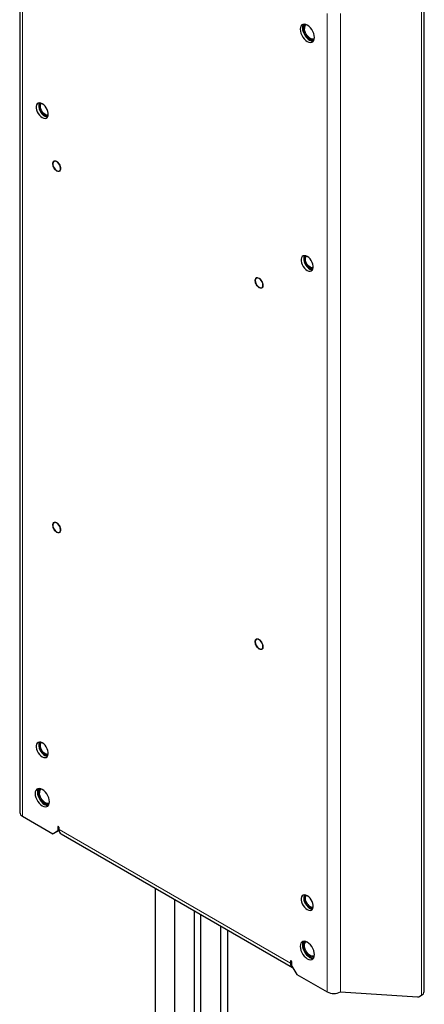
# Model space of a CAD drawing. Header units: millimetres. Extents: x 5 to 418, y 2 to 292.
# Tile 13 of 25: x 265 to 304, y 99 to 196. Entities that reach past the tile are written whole.
import ezdxf

# ---------------------------------------------------------------- set-up
doc = ezdxf.new("R2010")
doc.units = ezdxf.units.MM

msp = doc.modelspace()

# ---------------------------------------------------------------- linework, layer by layer
at = {"color": 7, "linetype": 'Continuous', "lineweight": 25}
for p, q in [((264.5795, 213.7636), (264.5795, 117.9562)), ((304.1585, 100.4298), (304.1585, 207.56)), ((264.8529, 117.5752), (267.8227, 115.8607)), ((267.8227, 115.8607), (268.2941, 116.133)), ((268.1055, 116.024), (267.8227, 115.8607)), ((268.4372, 116.2156), (268.1055, 116.024)), ((268.2941, 116.514), (268.2941, 116.133)), ((268.2941, 116.133), (268.4372, 116.2156)), ((268.4355, 116.2691), (268.4355, 116.4324)), ((268.6289, 115.8417), (291.2563, 102.7792)), ((277.8344, 110.5275), (277.8344, 83.4246)), ((279.72, 109.439), (279.72, 82.3361)), ((281.6933, 82.3361), (281.6933, 108.2998)), ((282.2755, 107.9637), (282.2755, 82.7337)), ((284.2488, 82.7337), (284.2488, 106.8245)), ((284.9375, 84.2089), (284.9375, 106.427)), ((291.0629, 103.3698), (291.0629, 103.2065)), ((291.2044, 102.9072), (291.2044, 103.2882)), ((291.2044, 102.9072), (291.6758, 102.0907)), ((291.6758, 102.0907), (294.6456, 100.3762)), ((295.9656, 100.3762), (303.4955, 99.8924)), ((303.7245, 99.9561), (303.8852, 100.0488))]:
    msp.add_line(p, q, dxfattribs=at)
at = {"color": 7, "linetype": 'Continuous', "lineweight": 18}
for p, q in [((264.8529, 213.3827), (264.8529, 117.5752)), ((303.8852, 100.0488), (303.8852, 207.179)), ((294.6456, 100.3762), (294.6456, 196.1837)), ((295.9656, 196.1837), (295.9656, 100.3762)), ((268.3648, 116.5548), (268.2941, 116.514)), ((268.4355, 116.2691), (291.0629, 103.2065)), ((291.1337, 103.4107), (291.0629, 103.3698)), ((291.2044, 103.2882), (291.0629, 103.2065))]:
    msp.add_line(p, q, dxfattribs=at)
at = {"color": 7, "linetype": 'Continuous', "lineweight": 25, "flags": 128}
for points in [[(292.7129, 193.4453), (292.8681, 193.3759), (293.0156, 193.3504), (293.1479, 193.37), (293.2583, 193.4338), (293.3415, 193.5386), (293.3931, 193.6791), (293.4105, 193.8482), (293.3931, 194.0376), (293.3415, 194.2377), (293.2583, 194.4384), (293.1479, 194.6298), (293.0156, 194.8021), (292.8681, 194.9468), (292.7129, 195.0566), (292.5576, 195.1261), (292.4102, 195.1516), (292.2779, 195.132), (292.1674, 195.0682), (292.0843, 194.9634), (292.0327, 194.8229), (292.0152, 194.6538), (292.0327, 194.4644), (292.0843, 194.2643), (292.1674, 194.0636), (292.2779, 193.8722), (292.4102, 193.6999), (292.5576, 193.5552), (292.7129, 193.4453)], [(292.2415, 194.7844), (292.259, 194.595), (292.3106, 194.3949), (292.3937, 194.1942), (292.5041, 194.0029), (292.6364, 193.8305), (292.7839, 193.6858), (292.9391, 193.576), (293.0944, 193.5065), (293.2418, 193.481), (293.3061, 193.4846)], [(293.376, 193.6177), (293.3662, 193.6124), (293.2503, 193.5797), (293.1176, 193.5902), (292.9753, 193.6434), (292.8311, 193.7364), (292.6927, 193.8641), (292.5676, 194.0198), (292.4625, 194.1949), (292.3831, 194.3801), (292.3337, 194.5654), (292.3169, 194.7408)], [(293.3957, 193.7214), (293.3563, 193.7028), (293.2366, 193.6842), (293.1017, 193.7114), (292.9602, 193.7828), (292.8209, 193.8939), (292.6926, 194.0377), (292.5833, 194.2052), (292.5, 194.3857), (292.4478, 194.5681), (292.43, 194.7408)], [(266.7856, 186.0015), (266.9266, 185.9399), (267.0595, 185.9214), (267.1764, 185.9471), (267.2706, 186.0155), (267.3366, 186.1226), (267.3706, 186.2622), (267.3706, 186.4263), (267.3366, 186.6052), (267.2706, 186.7885), (267.1764, 186.9657), (267.0595, 187.1264), (266.9266, 187.2612), (266.7856, 187.3624), (266.6446, 187.424), (266.5118, 187.4425), (266.3949, 187.4168), (266.3007, 187.3484), (266.2347, 187.2413), (266.2007, 187.1017), (266.2007, 186.9376), (266.2347, 186.7587), (266.3007, 186.5754), (266.3949, 186.3982), (266.5118, 186.2375), (266.6446, 186.1027), (266.7856, 186.0015)], [(266.5038, 187.4422), (266.4624, 187.3562), (266.434, 187.2118), (266.4397, 187.0446), (266.4792, 186.8643), (266.5502, 186.6812), (266.6486, 186.5061), (266.7687, 186.3491), (266.9035, 186.2194), (267.045, 186.1244), (267.1853, 186.0698), (267.3031, 186.0577)], [(267.3516, 186.1657), (267.2806, 186.1498), (267.1555, 186.1621), (267.0213, 186.2192), (266.8871, 186.3171), (266.762, 186.4491), (266.6547, 186.6063), (266.5722, 186.7779), (266.5204, 186.9522), (266.5028, 187.1174), (266.5204, 187.2621), (266.5722, 187.3767), (266.6216, 187.4302)], [(267.3694, 186.2525), (267.3042, 186.2377), (267.1853, 186.2504), (267.0577, 186.3072), (266.931, 186.4039), (266.8144, 186.5333), (266.7167, 186.6859), (266.6451, 186.8503), (266.6048, 187.0143), (266.599, 187.1657), (266.628, 187.2934), (266.6896, 187.3879), (266.7057, 187.4023)], [(268.1998, 181.674), (268.0887, 181.7188), (267.9874, 181.7209), (267.905, 181.6802), (267.8488, 181.6002), (267.8238, 181.4881), (267.8322, 181.3538), (267.8732, 181.2093), (267.9433, 181.0673), (268.0362, 180.9406), (268.1436, 180.8403), (268.256, 180.7754), (268.3635, 180.7517), (268.4563, 180.7712), (268.5264, 180.8322), (268.5675, 180.9293), (268.5759, 181.0539), (268.5509, 181.1949), (268.4947, 181.3398), (268.4123, 181.4757), (268.311, 181.5904), (268.1998, 181.674)], [(292.7129, 171.034), (292.8539, 170.9724), (292.9867, 170.9539), (293.1036, 170.9796), (293.1978, 171.048), (293.2638, 171.1551), (293.2978, 171.2948), (293.2978, 171.4588), (293.2638, 171.6377), (293.1978, 171.8211), (293.1036, 171.9982), (292.9867, 172.1589), (292.8539, 172.2937), (292.7129, 172.3949), (292.5718, 172.4566), (292.439, 172.4751), (292.3221, 172.4494), (292.2279, 172.381), (292.1619, 172.2738), (292.1279, 172.1342), (292.1279, 171.9701), (292.1619, 171.7912), (292.2279, 171.6079), (292.3221, 171.4307), (292.439, 171.27), (292.5718, 171.1352), (292.7129, 171.034)], [(292.4311, 172.4747), (292.3896, 172.3887), (292.3612, 172.2444), (292.3669, 172.0771), (292.4065, 171.8968), (292.4775, 171.7137), (292.5759, 171.5386), (292.696, 171.3816), (292.8307, 171.2519), (292.9723, 171.1569), (293.1125, 171.1023), (293.2303, 171.0903)], [(293.2788, 171.1982), (293.2078, 171.1823), (293.0828, 171.1947), (292.9486, 171.2517), (292.8144, 171.3496), (292.6893, 171.4816), (292.5819, 171.6388), (292.4995, 171.8104), (292.4477, 171.9847), (292.43, 172.1499), (292.4477, 172.2947), (292.4995, 172.4092), (292.5488, 172.4627)], [(293.2967, 171.285), (293.2314, 171.2703), (293.1125, 171.2829), (292.985, 171.3397), (292.8582, 171.4364), (292.7417, 171.5659), (292.644, 171.7184), (292.5723, 171.8828), (292.5321, 172.0468), (292.5263, 172.1983), (292.5552, 172.326), (292.6169, 172.4204), (292.6329, 172.4348)], [(287.9988, 170.2443), (287.8877, 170.2891), (287.7864, 170.2912), (287.704, 170.2505), (287.6478, 170.1705), (287.6227, 170.0584), (287.6312, 169.9241), (287.6722, 169.7796), (287.7423, 169.6376), (287.8352, 169.5109), (287.9426, 169.4106), (288.055, 169.3457), (288.1624, 169.3219), (288.2553, 169.3414), (288.3254, 169.4025), (288.3665, 169.4996), (288.3749, 169.6242), (288.3499, 169.7652), (288.2937, 169.9101), (288.2113, 170.0459), (288.11, 170.1607), (287.9988, 170.2443)], [(268.1998, 146.2905), (268.0887, 146.3354), (267.9874, 146.3375), (267.905, 146.2968), (267.8488, 146.2168), (267.8238, 146.1047), (267.8322, 145.9704), (267.8732, 145.8258), (267.9433, 145.6839), (268.0362, 145.5571), (268.1436, 145.4569), (268.256, 145.392), (268.3635, 145.3682), (268.4563, 145.3877), (268.5264, 145.4488), (268.5675, 145.5459), (268.5759, 145.6705), (268.5509, 145.8115), (268.4947, 145.9564), (268.4123, 146.0922), (268.311, 146.207), (268.1998, 146.2905)], [(287.9988, 134.8608), (287.8877, 134.9056), (287.7864, 134.9078), (287.704, 134.8671), (287.6478, 134.7871), (287.6227, 134.675), (287.6312, 134.5407), (287.6722, 134.3961), (287.7423, 134.2542), (287.8352, 134.1274), (287.9426, 134.0272), (288.055, 133.9623), (288.1624, 133.9385), (288.2553, 133.958), (288.3254, 134.019), (288.3665, 134.1162), (288.3749, 134.2408), (288.3499, 134.3818), (288.2937, 134.5266), (288.2113, 134.6625), (288.11, 134.7773), (287.9988, 134.8608)], [(266.7856, 123.4), (266.9266, 123.3384), (267.0595, 123.3199), (267.1764, 123.3456), (267.2706, 123.414), (267.3366, 123.5211), (267.3706, 123.6608), (267.3706, 123.8248), (267.3366, 124.0037), (267.2706, 124.1871), (267.1764, 124.3642), (267.0595, 124.5249), (266.9266, 124.6598), (266.7856, 124.7609), (266.6446, 124.8226), (266.5118, 124.8411), (266.3949, 124.8154), (266.3007, 124.747), (266.2347, 124.6398), (266.2007, 124.5002), (266.2007, 124.3362), (266.2347, 124.1573), (266.3007, 123.9739), (266.3949, 123.7967), (266.5118, 123.6361), (266.6446, 123.5012), (266.7856, 123.4)], [(266.5038, 124.8408), (266.4624, 124.7547), (266.434, 124.6104), (266.4397, 124.4432), (266.4792, 124.2628), (266.5502, 124.0797), (266.6486, 123.9046), (266.7687, 123.7476), (266.9035, 123.6179), (267.045, 123.523), (267.1853, 123.4683), (267.3031, 123.4563)], [(267.3516, 123.5642), (267.2806, 123.5483), (267.1555, 123.5607), (267.0213, 123.6178), (266.8871, 123.7156), (266.762, 123.8477), (266.6547, 124.0048), (266.5722, 124.1764), (266.5204, 124.3507), (266.5028, 124.5159), (266.5204, 124.6607), (266.5722, 124.7752), (266.6216, 124.8287)], [(267.3694, 123.651), (267.3042, 123.6363), (267.1853, 123.649), (267.0577, 123.7057), (266.931, 123.8024), (266.8144, 123.9319), (266.7167, 124.0844), (266.6451, 124.2488), (266.6048, 124.4128), (266.599, 124.5643), (266.628, 124.692), (266.6896, 124.7864), (266.7057, 124.8008)], [(266.7856, 118.5933), (266.9409, 118.5239), (267.0883, 118.4984), (267.2206, 118.518), (267.3311, 118.5818), (267.4142, 118.6866), (267.4658, 118.827), (267.4833, 118.9962), (267.4658, 119.1856), (267.4142, 119.3857), (267.3311, 119.5864), (267.2206, 119.7778), (267.0883, 119.9501), (266.9409, 120.0948), (266.7856, 120.2046), (266.6304, 120.2741), (266.4829, 120.2996), (266.3506, 120.28), (266.2401, 120.2162), (266.157, 120.1114), (266.1054, 119.9709), (266.0879, 119.8017), (266.1054, 119.6124), (266.157, 119.4123), (266.2401, 119.2116), (266.3506, 119.0202), (266.4829, 118.8479), (266.6304, 118.7032), (266.7856, 118.5933)], [(266.3142, 119.9324), (266.3317, 119.743), (266.3833, 119.5429), (266.4664, 119.3422), (266.5769, 119.1508), (266.7092, 118.9785), (266.8566, 118.8338), (267.0119, 118.724), (267.1671, 118.6545), (267.3146, 118.629), (267.3789, 118.6326)], [(267.4487, 118.7657), (267.4389, 118.7604), (267.323, 118.7277), (267.1904, 118.7382), (267.0481, 118.7914), (266.9038, 118.8844), (266.7654, 119.0121), (266.6403, 119.1678), (266.5352, 119.3429), (266.4558, 119.5281), (266.4064, 119.7134), (266.3896, 119.8888)], [(267.4684, 118.8694), (267.429, 118.8508), (267.3093, 118.8322), (267.1745, 118.8594), (267.0329, 118.9308), (266.8937, 119.0419), (266.7653, 119.1857), (266.6561, 119.3532), (266.5727, 119.5337), (266.5205, 119.7161), (266.5028, 119.8888)], [(268.4355, 116.4324), (268.4301, 116.4667), (268.4148, 116.5021), (268.3919, 116.533), (268.3648, 116.5549), (268.3378, 116.5643), (268.3148, 116.5598), (268.2995, 116.5422), (268.2941, 116.514)], [(292.7129, 108.4326), (292.8539, 108.3709), (292.9867, 108.3524), (293.1036, 108.3781), (293.1978, 108.4465), (293.2638, 108.5537), (293.2978, 108.6933), (293.2978, 108.8573), (293.2638, 109.0362), (293.1978, 109.2196), (293.1036, 109.3968), (292.9867, 109.5574), (292.8539, 109.6923), (292.7129, 109.7935), (292.5718, 109.8551), (292.439, 109.8736), (292.3221, 109.8479), (292.2279, 109.7795), (292.1619, 109.6724), (292.1279, 109.5327), (292.1279, 109.3687), (292.1619, 109.1898), (292.2279, 109.0064), (292.3221, 108.8293), (292.439, 108.6686), (292.5718, 108.5337), (292.7129, 108.4326)], [(292.4311, 109.8733), (292.4065, 109.8287), (292.3669, 109.694), (292.3612, 109.5334), (292.3896, 109.3563), (292.4505, 109.1729), (292.5404, 108.994), (292.6539, 108.8299)], [(292.6893, 108.8802), (292.5819, 109.0373), (292.4995, 109.2089), (292.4477, 109.3832), (292.43, 109.5484), (292.4477, 109.6932), (292.4995, 109.8077), (292.5488, 109.8613)], [(292.76, 108.9409), (292.6586, 109.0904), (292.5822, 109.2536), (292.5365, 109.4185), (292.5248, 109.5729), (292.548, 109.7053), (292.6045, 109.8058), (292.6329, 109.8333)], [(292.7129, 103.6259), (292.8681, 103.5564), (293.0156, 103.5309), (293.1479, 103.5505), (293.2583, 103.6143), (293.3415, 103.7191), (293.3931, 103.8596), (293.4105, 104.0287), (293.3931, 104.2181), (293.3415, 104.4182), (293.2583, 104.6189), (293.1479, 104.8103), (293.0156, 104.9826), (292.8681, 105.1273), (292.7129, 105.2372), (292.5576, 105.3066), (292.4102, 105.3321), (292.2779, 105.3125), (292.1674, 105.2487), (292.0843, 105.1439), (292.0327, 105.0034), (292.0152, 104.8343), (292.0327, 104.6449), (292.0843, 104.4448), (292.1674, 104.2441), (292.2779, 104.0527), (292.4102, 103.8804), (292.5576, 103.7357), (292.7129, 103.6259)], [(292.3459, 105.3285), (292.3106, 105.2746), (292.259, 105.1341), (292.2415, 104.9649), (292.259, 104.7755), (292.3106, 104.5754), (292.3937, 104.3747), (292.5041, 104.1834), (292.6364, 104.011), (292.7839, 103.8663), (292.9391, 103.7565), (293.0944, 103.6871), (293.2418, 103.6615), (293.3061, 103.6651)], [(293.376, 103.7982), (293.3107, 103.7712), (293.1856, 103.7601), (293.0472, 103.7921), (292.903, 103.8657), (292.7607, 103.9768), (292.628, 104.1195), (292.5121, 104.286), (292.4193, 104.4674), (292.3544, 104.6539), (292.3211, 104.8355), (292.3211, 105.0023), (292.3544, 105.1454), (292.4193, 105.2571), (292.4961, 105.3224)], [(293.3957, 103.9019), (293.2988, 103.8683), (293.1705, 103.8726), (293.0312, 103.9223), (292.8897, 104.0143), (292.7548, 104.1428), (292.6351, 104.2996), (292.5381, 104.475), (292.4697, 104.6579), (292.4345, 104.8369), (292.4345, 105.0006), (292.4697, 105.1389), (292.5381, 105.2429), (292.5957, 105.2876)], [(291.2044, 103.2882), (291.199, 103.3226), (291.1837, 103.3579), (291.1607, 103.3888), (291.1337, 103.4107), (291.1066, 103.4201), (291.0837, 103.4156), (291.0683, 103.398), (291.0629, 103.3698)]]:
    msp.add_lwpolyline(points, dxfattribs=at)
at = {"color": 7, "linetype": 'Continuous', "lineweight": 25}
for centre, radius, start, end in [((292.8124, 194.8173), 0.5719, 144.66725, 183.298907), ((292.7451, 194.7901), 0.4311, 125.294934, 186.561236), ((292.8123, 194.7885), 0.3852, 124.203431, 187.108749), ((266.8852, 119.9653), 0.5719, 144.66725, 183.298907), ((266.8179, 119.9381), 0.4311, 125.294934, 186.561236), ((266.885, 119.9365), 0.3852, 124.203431, 187.108749), ((265.0466, 118.0028), 0.4694, 185.694799, 245.625342), ((268.8929, 116.2186), 0.4601, 173.701152, 234.986667), ((293.2721, 109.217), 0.7294, 212.055226, 266.716507), ((293.1969, 109.1811), 0.5901, 210.6665, 277.981244), ((293.218, 109.2077), 0.53, 210.220115, 278.537801), ((291.4956, 103.1474), 0.4367, 172.213472, 241.501997), ((295.3056, 101.6499), 1.4346, 242.609672, 297.390328), ((303.6914, 100.4764), 0.4694, 294.374658, 354.305201), ((303.5036, 100.307), 0.4147, 268.890147, 302.187941)]:
    msp.add_arc(centre, radius, start, end, dxfattribs=at)
at = {"color": 7, "linetype": 'Continuous', "lineweight": 18}
for points in [[(268.1367, 180.8102), (268.085, 180.8566), (267.9816, 180.9494), (267.8622, 181.15), (267.7936, 181.3594), (267.787, 181.5516), (267.8432, 181.6961), (267.9536, 181.7698), (268.1021, 181.7672), (268.2093, 181.7002), (268.2629, 181.6667)], [(268.2629, 181.6667), (268.3146, 181.6203), (268.4181, 181.5276), (268.5374, 181.327), (268.6061, 181.1176), (268.6127, 180.9254), (268.5565, 180.7809), (268.4461, 180.7072), (268.2976, 180.7097), (268.1903, 180.7767), (268.1367, 180.8102)], [(287.9357, 169.3805), (287.884, 169.4269), (287.7806, 169.5197), (287.6612, 169.7203), (287.5926, 169.9297), (287.586, 170.1219), (287.6422, 170.2664), (287.7525, 170.34), (287.9011, 170.3375), (288.0083, 170.2705), (288.0619, 170.237)], [(288.0619, 170.237), (288.1136, 170.1906), (288.2171, 170.0979), (288.3364, 169.8973), (288.405, 169.6878), (288.4117, 169.4957), (288.3554, 169.3512), (288.2451, 169.2775), (288.0966, 169.28), (287.9893, 169.347), (287.9357, 169.3805)], [(268.1367, 145.4268), (268.085, 145.4732), (267.9816, 145.5659), (267.8622, 145.7665), (267.7936, 145.976), (267.787, 146.1681), (267.8432, 146.3126), (267.9536, 146.3863), (268.1021, 146.3838), (268.2093, 146.3168), (268.2629, 146.2833)], [(268.2629, 146.2833), (268.3146, 146.2369), (268.4181, 146.1441), (268.5374, 145.9435), (268.6061, 145.7341), (268.6127, 145.542), (268.5565, 145.3974), (268.4461, 145.3238), (268.2976, 145.3263), (268.1903, 145.3933), (268.1367, 145.4268)], [(287.9357, 133.9971), (287.884, 134.0435), (287.7806, 134.1362), (287.6612, 134.3368), (287.5926, 134.5462), (287.586, 134.7384), (287.6422, 134.8829), (287.7525, 134.9566), (287.9011, 134.9541), (288.0083, 134.8871), (288.0619, 134.8536)], [(288.0619, 134.8536), (288.1136, 134.8072), (288.2171, 134.7144), (288.3364, 134.5138), (288.405, 134.3044), (288.4117, 134.1122), (288.3554, 133.9677), (288.2451, 133.8941), (288.0966, 133.8966), (287.9893, 133.9636), (287.9357, 133.9971)]]:
    msp.add_open_spline(points, degree=3, dxfattribs=at)

doc.saveas('drawing.dxf')
